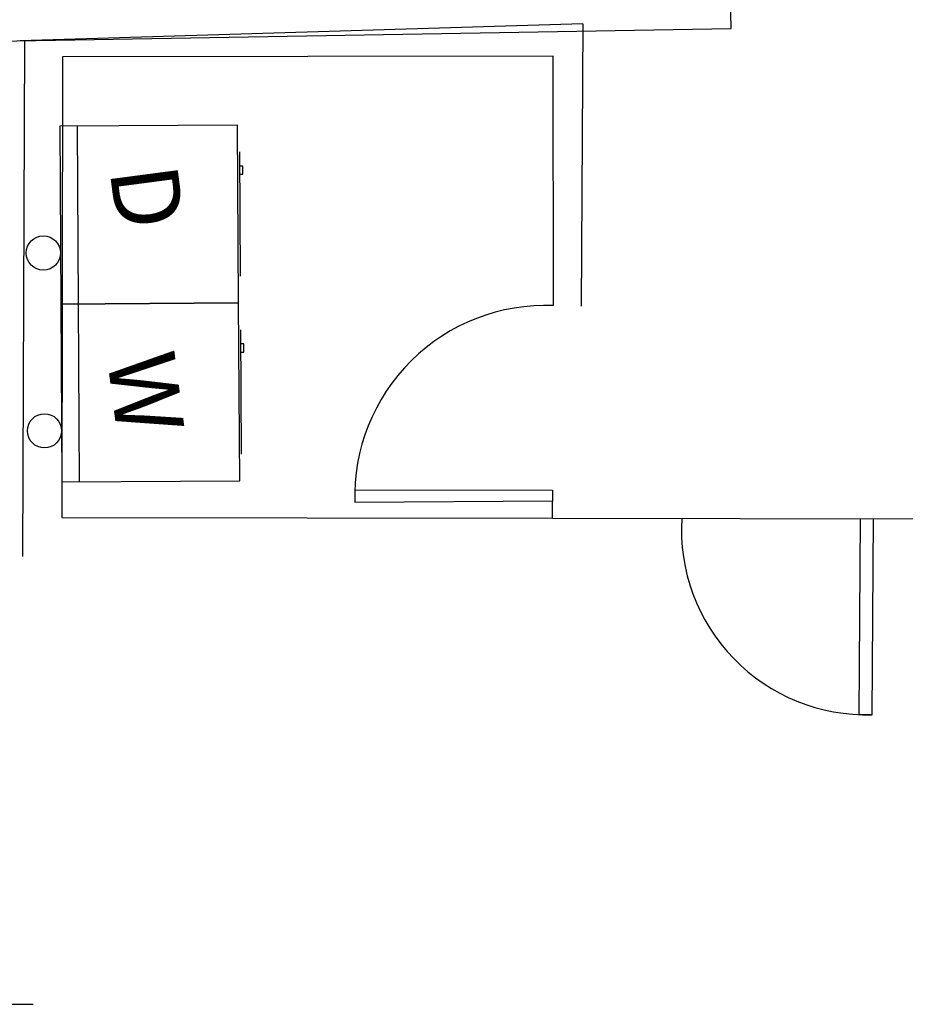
# Model space of a CAD drawing. Header units: inches. Extents: x -3371 to 2763, y -983 to 646.
# Tile 46 of 96: x -1468 to -1311, y -132 to 43. Entities that reach past the tile are written whole.
import ezdxf

# ---------------------------------------------------------------- set-up
doc = ezdxf.new("R2010")
doc.units = ezdxf.units.IN
doc.header["$LTSCALE"] = 12
doc.header["$MEASUREMENT"] = 0
doc.layers.add('0EMPORARY', color=7, linetype='Continuous')
doc.layers.add('White', color=7, linetype='Continuous')
doc.styles.get("Standard").update_dxf_attribs({"font": 'arial.ttf'})

# ---------------------------------------------------------------- blocks, each defined once
blk = doc.blocks.new('Dryer')
at = {"layer": '0EMPORARY', "color": 7, "linetype": 'Continuous'}
for p, q in [((5, 13), (5, -13)), ((31, 13), (5, 13)), ((7.6, -13), (7.6, 13)), ((31, -13), (31, 13)), ((31.25, 9.090682), (31.25, -9.090682)), ((31.728227, 7.017369), (31.25, 7.017369)), ((31.25, 5.821226), (31.728227, 5.821226)), ((31.728227, 5.821226), (31.728227, 7.017369)), ((5, -13), (31, -13))]:
    blk.add_line(p, q, dxfattribs=at)
blk.add_circle((2.5, -5.520038), 2.5, dxfattribs=at)

msp = doc.modelspace()

# ---------------------------------------------------------------- linework, layer by layer
for p, q in [((-1373.4, -45.33), (-1304.16, -45.46)), ((-1316.75, -80.17), (-1319.11, -80.16)), ((-2883.31, -131.5), (-1465.5, -131.5))]:
    msp.add_line(p, q)
msp.add_arc((-1317.69, -47.33), 32.86, 176.596, 271.6399)
at = {"layer": 'White', "color": 7}
for p, q in [((-1341.75, 41.49), (-1341.89, 49.68)), ((-1368.05, 42.31), (-1467.75, 39.29)), ((-1368.05, 42.31), (-1368.35, -7.74)), ((-1474.21, 39.16), (-1341.75, 41.49)), ((-1467.02, 39.29), (-1467.38, -52.1)), ((-1460.3, 36.46), (-1460.39, -45.18)), ((-1373.26, 36.57), (-1460.3, 36.46)), ((-1373.23, -7.65), (-1373.26, 36.57)), ((-1408.48, -40.3), (-1373.39, -40.36)), ((-1373.39, -40.36), (-1373.38, -42.31)), ((-1373.39, -42.31), (-1408.46, -42.54)), ((-1373.4, -45.33), (-1373.39, -42.31)), ((-1460.39, -45.18), (-1373.4, -45.33)), ((-1318.86, -45.42), (-1319.11, -80.16)), ((-1316.75, -80.17), (-1316.5, -45.43))]:
    msp.add_line(p, q, dxfattribs=at)
msp.add_arc((-1374.62, -41.48), 33.86, 87.6467, 181.7948, dxfattribs=at)

# ---------------------------------------------------------------- block references
at = {"layer": 'White', "color": 7, "xscale": 1.212462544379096, "yscale": 1.212462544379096, "zscale": 1.212462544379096, "rotation": 0.3401543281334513}
for p in [(-1466.73, 8.36), (-1466.54, -23.17)]:
    msp.add_blockref('Dryer', p, dxfattribs=at)

# ---------------------------------------------------------------- texts
at = {"layer": 'White', "color": 7, "char_height": 12, "attachment_point": 1, "rotation": 277.5195}
for s, insert in [('D', (-1440.05, 18)), ('W', (-1440.51, -15.18))]:
    msp.add_mtext_dynamic_manual_height_columns(s, width=14.0465, gutter_width=60, heights=[0], dxfattribs=dict(at, insert=insert))

doc.saveas('drawing.dxf')
